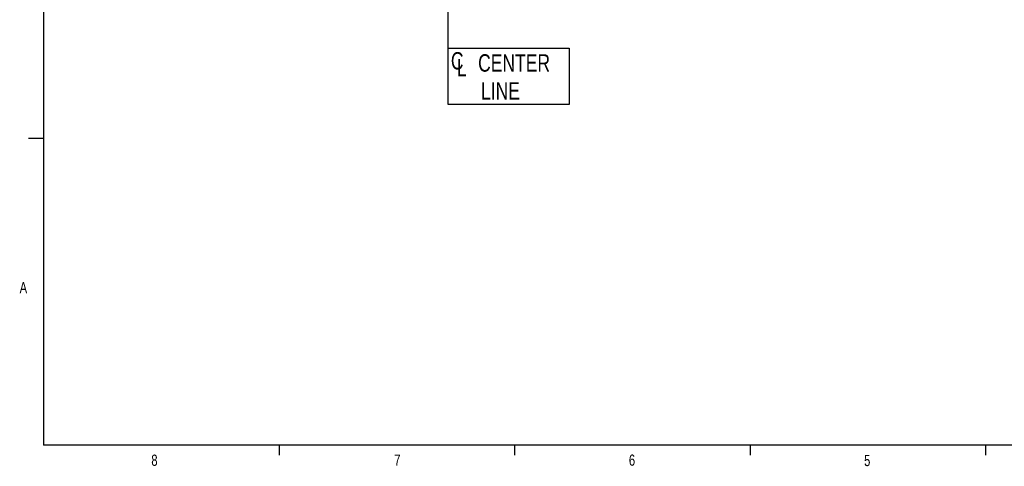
# Model space of a CAD drawing. Header units: inches. Extents: x 0.4 to 16.6, y 0.2 to 10.8.
# Tile 1 of 24: x 0.4 to 8.7, y 0.2 to 3.9. Entities that reach past the tile are written whole.
import ezdxf

# ---------------------------------------------------------------- set-up
doc = ezdxf.new("R2010")
doc.units = ezdxf.units.IN
doc.header["$MEASUREMENT"] = 0
doc.layers.add('BORDER', color=7, linetype='Continuous', lineweight=25)
doc.layers.add('SLD-0', color=7, linetype='Continuous', lineweight=25)
doc.styles.add('SLDTEXTSTYLE0', font='TXT', dxfattribs={"width": 0.75})

# ---------------------------------------------------------------- blocks, each defined once
blk = doc.blocks.new('SW_SYMBOL_MOD_CL')
at = {"layer": 'SLD-0', "color": 0, "char_height": 30.8, "attachment_point": 5, "style": 'SLDTEXTSTYLE0'}
for s, insert in [('C', (15.7, 23.6)), ('L', (23.6, 11.8))]:
    blk.add_mtext(s, dxfattribs=dict(at, insert=insert))
blk = doc.blocks.new('SW_NOTE_0_1')
at = {"layer": 'SLD-0', "color": 0}
for p, q in [((-0.0018, -0.2312), (-0.0018, 0.2383)), ((-0.0018, 0.2383), (1.0107, 0.2383)), ((1.0107, 0.2383), (1.0107, -0.2312)), ((1.0107, -0.2312), (-0.0018, -0.2312))]:
    blk.add_line(p, q, dxfattribs=at)
at = {"layer": 'SLD-0', "color": 0, "xscale": 0.004731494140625, "yscale": 0.004731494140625, "zscale": 0.004731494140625}
blk.add_blockref('SW_SYMBOL_MOD_CL', (0, 0.0202), dxfattribs=at)
at = {"layer": 'SLD-0', "color": 0, "char_height": 0.14583, "attachment_point": 1, "style": 'SLDTEXTSTYLE0'}
for s, insert in [('CENTER', (0.2491, 0.188)), ('LINE', (0.2734, -0.0458))]:
    blk.add_mtext(s, dxfattribs=dict(at, insert=insert))

msp = doc.modelspace()

# ---------------------------------------------------------------- linework, layer by layer
at = {"layer": 'BORDER'}
for p, q in [((0.6263, 10.6421), (0.6263, 0.3921)), ((0.6263, 2.9546), (0.5013, 2.9546)), ((16.3763, 0.3921), (0.6263, 0.3921)), ((2.5948, 0.3921), (2.5948, 0.3073)), ((4.5635, 0.3921), (4.5635, 0.3073)), ((6.5323, 0.3921), (6.5323, 0.3073)), ((8.501, 0.3921), (8.501, 0.3073))]:
    msp.add_line(p, q, dxfattribs=at)
at = {"layer": 'SLD-0'}
msp.add_line((4.0095, 3.4318), (4.0095, 8.6321), dxfattribs=at)

# ---------------------------------------------------------------- block references
msp.add_blockref('SW_NOTE_0_1', (4.0095, 3.4725), dxfattribs=at)

# ---------------------------------------------------------------- texts
at = {"color": 7, "linetype": 'Continuous', "lineweight": 0, "char_height": 0.0937, "attachment_point": 1, "style": 'SLDTEXTSTYLE0'}
for s, insert in [('A', (0.426, 1.7559)), ('8', (1.5268, 0.313)), ('7', (3.5574, 0.3133)), ('6', (5.5188, 0.3137)), ('5', (7.4851, 0.3106))]:
    msp.add_mtext(s, dxfattribs=dict(at, insert=insert))

doc.saveas('drawing.dxf')
